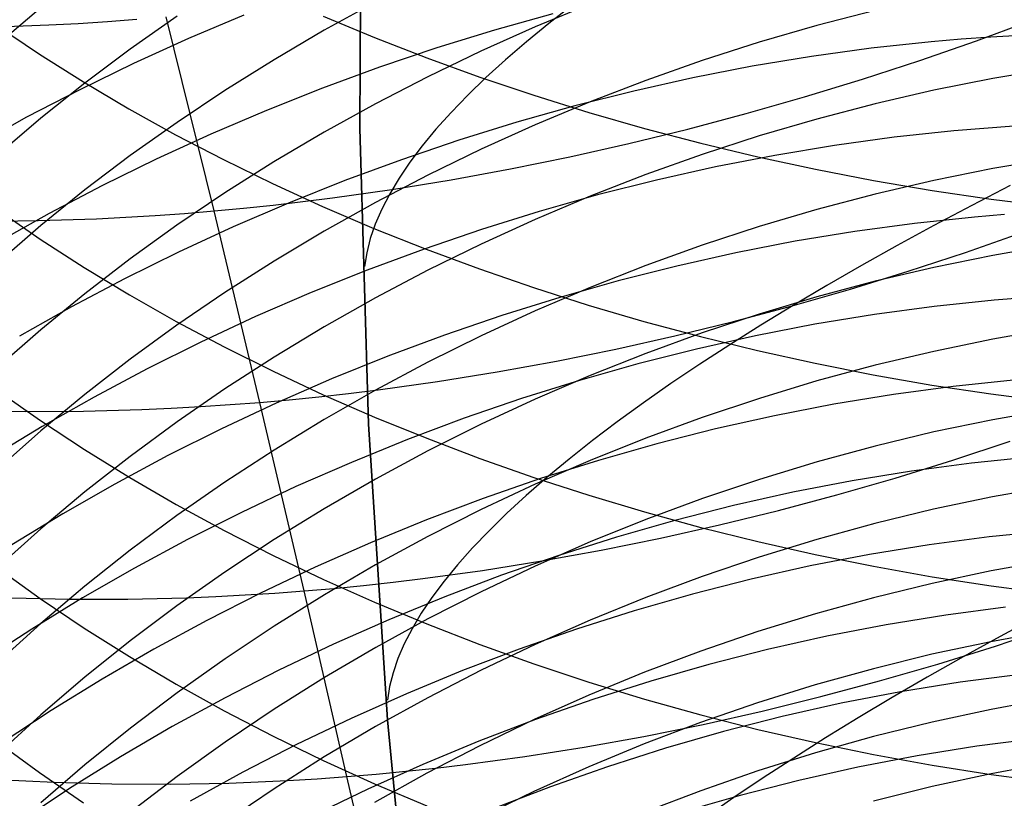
# Model space of a CAD drawing. Extents: x -383 to 1849, y -1185 to -529.
# Tile 61 of 256: x -335 to -327, y -1085 to -1079. Entities that reach past the tile are written whole.
import ezdxf

# ---------------------------------------------------------------- set-up
doc = ezdxf.new("R2010")
doc.units = 0
doc.layers.add('PREDEFINITO', color=7, linetype='CONTINUOUS')

msp = doc.modelspace()

# ---------------------------------------------------------------- linework, layer by layer
at = {"layer": 'PREDEFINITO'}
for p, q in [((-332.1087, -1077.3778, 420), (-332.1206, -1079.7724, 420)), ((-332.1087, -1077.3778, 370), (-332.1206, -1079.7724, 370)), ((-332.1206, -1079.7724, 395), (-332.1087, -1077.3778, 395)), ((-332.1087, -1077.3778, 420), (-332.1206, -1079.7724, 420)), ((-331.9943, -1078.7547, 617.7138), (-332.4087, -1078.9814, 617.8517)), ((-330.2614, -1078.7716, 615.993), (-330.7053, -1078.9548, 616.0995)), ((-330.4033, -1078.7787, 427.4014), (-330.5952, -1078.9278, 426.9622)), ((-334.6987, -1078.8009, 621.3374), (-335.0432, -1079.091, 621.5298)), ((-333.5986, -1078.8683, 619.5595), (-333.9759, -1079.1336, 619.728)), ((-333.2993, -1080.4417, 494.8255), (-333.685, -1078.8719, 493.5982)), ((-333.0581, -1078.8579, 535.6436), (-333.5065, -1079.0482, 535.5791)), ((-332.4167, -1078.8676, 654.274), (-332.0028, -1079.0403, 654.4754)), ((-330.5614, -1078.8474, 537.05), (-331.0327, -1078.9796, 537.0311)), ((-327.9581, -1078.8218, 614.3303), (-328.4281, -1078.9436, 614.3979)), ((-335.1058, -1078.9567, 493.9282), (-334.6347, -1078.9387, 493.8047)), ((-335.0536, -1078.9425, 651.3665), (-334.7095, -1079.1744, 651.6265)), ((-334.6347, -1078.9387, 493.8047), (-334.3981, -1078.9258, 493.7479)), ((-334.3981, -1078.9258, 493.7479), (-334.1609, -1078.9105, 493.6946)), ((-334.1609, -1078.9105, 493.6946), (-333.9232, -1078.8925, 493.6446)), ((-330.5952, -1078.9278, 426.9622), (-330.7758, -1079.0752, 426.5179)), ((-328.4281, -1078.9436, 614.3979), (-328.8938, -1079.0785, 614.4728)), ((-327.1384, -1079.0666, 494.8021), (-326.6841, -1078.899, 494.889)), ((-332.4087, -1078.9814, 617.8517), (-332.8145, -1079.219, 617.9961)), ((-331.0327, -1078.9796, 537.0311), (-331.5003, -1079.1241, 537.0032)), ((-330.7053, -1078.9548, 616.0995), (-331.1425, -1079.15, 616.2129)), ((-326.7799, -1079.0227, 538.1351), (-327.0217, -1079.0363, 538.1611)), ((-333.5065, -1079.0482, 535.5791), (-333.949, -1079.2495, 535.5059)), ((-332.0028, -1079.0403, 654.4754), (-331.5809, -1079.2046, 654.667)), ((-330.7758, -1079.0752, 426.5179), (-330.9452, -1079.2208, 426.0689)), ((-328.8938, -1079.0785, 614.4728), (-329.3548, -1079.2264, 614.5549)), ((-327.5053, -1079.0741, 538.206), (-327.9885, -1079.1263, 538.2417)), ((-327.5974, -1079.2261, 494.7274), (-327.1384, -1079.0666, 494.8021)), ((-327.2635, -1079.0534, 538.1847), (-327.5053, -1079.0741, 538.206)), ((-327.0217, -1079.0363, 538.1611), (-327.2635, -1079.0534, 538.1847)), ((-334.7095, -1079.1744, 651.6265), (-334.354, -1079.3991, 651.8784)), ((-333.9759, -1079.1336, 619.728), (-334.3427, -1079.4086, 619.9027)), ((-331.5003, -1079.1241, 537.0032), (-331.9637, -1079.2807, 536.9664)), ((-331.1425, -1079.15, 616.2129), (-331.5727, -1079.3568, 616.3331)), ((-327.9885, -1079.1263, 538.2417), (-328.4709, -1079.1924, 538.268)), ((-333.949, -1079.2495, 535.5059), (-334.385, -1079.4616, 535.424)), ((-332.8145, -1079.219, 617.9961), (-333.2113, -1079.4671, 618.1469)), ((-331.5809, -1079.2046, 654.667), (-331.1513, -1079.3602, 654.8486)), ((-330.9452, -1079.2208, 426.0689), (-331.103, -1079.3644, 425.6155)), ((-329.3548, -1079.2264, 614.5549), (-329.8106, -1079.387, 614.644)), ((-328.4709, -1079.1924, 538.268), (-328.9521, -1079.2724, 538.2852)), ((-328.0608, -1079.3775, 494.6649), (-327.5974, -1079.2261, 494.7274)), ((-331.9637, -1079.2807, 536.9664), (-332.4225, -1079.4492, 536.9208)), ((-328.9521, -1079.2724, 538.2852), (-329.4314, -1079.3658, 538.2933)), ((-326.5273, -1079.2897, 612.9244), (-327.0072, -1079.3712, 612.9676)), ((-334.3427, -1079.4086, 619.9027), (-334.6987, -1079.6931, 620.0834)), ((-334.354, -1079.3991, 651.8784), (-333.9875, -1079.6162, 652.1218)), ((-331.5727, -1079.3568, 616.3331), (-331.9951, -1079.575, 616.46)), ((-331.103, -1079.3644, 425.6155), (-331.2493, -1079.5058, 425.1583)), ((-331.1513, -1079.3602, 654.8486), (-330.7146, -1079.5072, 655.02)), ((-329.8106, -1079.387, 614.644), (-330.2607, -1079.5601, 614.7401)), ((-329.4314, -1079.3658, 538.2933), (-329.9085, -1079.4726, 538.2924)), ((-328.5279, -1079.5205, 494.6148), (-328.0608, -1079.3775, 494.6649)), ((-327.0072, -1079.3712, 612.9676), (-327.4843, -1079.4668, 613.0182)), ((-334.385, -1079.4616, 535.424), (-334.8139, -1079.6842, 535.3336)), ((-333.2113, -1079.4671, 618.1469), (-333.5986, -1079.7255, 618.304)), ((-332.4225, -1079.4492, 536.9208), (-332.8763, -1079.6294, 536.8666)), ((-331.2493, -1079.5058, 425.1583), (-331.3838, -1079.645, 424.6977)), ((-330.7146, -1079.5072, 655.02), (-330.2712, -1079.6452, 655.1809)), ((-329.9085, -1079.4726, 538.2924), (-330.3829, -1079.5923, 538.2826)), ((-327.4843, -1079.4668, 613.0182), (-327.9581, -1079.5763, 613.0762)), ((-331.9951, -1079.575, 616.46), (-332.4096, -1079.8044, 616.5933)), ((-330.2607, -1079.5601, 614.7401), (-330.7046, -1079.7455, 614.843)), ((-328.9983, -1079.6548, 494.5773), (-328.5279, -1079.5205, 494.6148)), ((-327.9581, -1079.5763, 613.0762), (-328.4281, -1079.6993, 613.1413)), ((-333.9875, -1079.6162, 652.1218), (-333.6106, -1079.8256, 652.3566)), ((-332.8763, -1079.6294, 536.8666), (-333.3244, -1079.8209, 536.8037)), ((-331.3838, -1079.645, 424.6977), (-331.5066, -1079.7819, 424.2341)), ((-330.3829, -1079.5923, 538.2826), (-330.854, -1079.7249, 538.264)), ((-330.2712, -1079.6452, 655.1809), (-329.8216, -1079.774, 655.3313)), ((-329.4715, -1079.7803, 494.5525), (-328.9983, -1079.6548, 494.5773)), ((-334.8139, -1079.6842, 535.3336), (-335.2355, -1079.917, 535.2347)), ((-334.6987, -1079.6931, 620.0834), (-335.0432, -1079.9868, 620.2701)), ((-333.5986, -1079.7255, 618.304), (-333.976, -1079.994, 618.4672)), ((-330.854, -1079.7249, 538.264), (-331.3215, -1079.87, 538.2367)), ((-330.7046, -1079.7455, 614.843), (-331.1418, -1079.9428, 614.9526)), ((-328.4281, -1079.6993, 613.1413), (-328.8938, -1079.8357, 613.2136)), ((-333.3244, -1079.8209, 536.8037), (-333.7665, -1080.0237, 536.7323)), ((-333.6106, -1079.8256, 652.3566), (-333.2236, -1080.0272, 652.5826)), ((-332.4096, -1079.8044, 616.5933), (-332.8154, -1080.0447, 616.733)), ((-332.1206, -1079.7724, 420), (-332.0507, -1082.166, 420)), ((-332.1206, -1079.7724, 370), (-332.0507, -1082.166, 370)), ((-332.0507, -1082.166, 395), (-332.1206, -1079.7724, 395)), ((-332.1206, -1079.7724, 420), (-332.0507, -1082.166, 420)), ((-331.5066, -1079.7819, 424.2341), (-331.6177, -1079.9163, 423.768)), ((-329.9471, -1079.8968, 494.5404), (-329.4715, -1079.7803, 494.5525)), ((-329.8216, -1079.774, 655.3313), (-329.3664, -1079.8936, 655.4707)), ((-327.321, -1079.795, 539.4555), (-327.8044, -1079.8467, 539.4897)), ((-327.0791, -1079.7745, 539.4349), (-327.321, -1079.795, 539.4555)), ((-326.8372, -1079.7577, 539.4121), (-327.0791, -1079.7745, 539.4349)), ((-331.3215, -1079.87, 538.2367), (-331.7847, -1080.0274, 538.2008)), ((-330.4244, -1080.0041, 494.5413), (-329.9471, -1079.8968, 494.5404)), ((-329.3664, -1079.8936, 655.4707), (-328.9058, -1080.0038, 655.5992)), ((-328.8938, -1079.8357, 613.2136), (-329.3548, -1079.9851, 613.2928)), ((-327.8044, -1079.8467, 539.4897), (-328.287, -1079.9126, 539.515)), ((-331.6177, -1079.9163, 423.768), (-331.7169, -1080.0481, 423.2998)), ((-331.1418, -1079.9428, 614.9526), (-331.5719, -1080.1519, 615.0687)), ((-329.3548, -1079.9851, 613.2928), (-329.8105, -1080.1475, 613.3788)), ((-328.287, -1079.9126, 539.515), (-328.7684, -1079.9924, 539.5315)), ((-333.976, -1079.994, 618.4672), (-334.3428, -1080.2724, 618.6364)), ((-333.7665, -1080.0237, 536.7323), (-334.202, -1080.2373, 536.6526)), ((-333.2236, -1080.0272, 652.5826), (-332.8272, -1080.2208, 652.7996)), ((-332.8154, -1080.0447, 616.733), (-333.2122, -1080.2957, 616.8789)), ((-331.7847, -1080.0274, 538.2008), (-332.2434, -1080.1968, 538.1563)), ((-331.7169, -1080.0481, 423.2998), (-331.8043, -1080.1773, 422.8299)), ((-330.9031, -1080.1018, 494.5552), (-330.4244, -1080.0041, 494.5413)), ((-328.7684, -1079.9924, 539.5315), (-329.248, -1080.0858, 539.5391)), ((-328.9058, -1080.0038, 655.5992), (-328.4405, -1080.1042, 655.7163)), ((-326.5273, -1080.0166, 611.6619), (-327.0072, -1080.099, 611.7035)), ((-331.3826, -1080.19, 494.5824), (-330.9031, -1080.1018, 494.5552)), ((-329.248, -1080.0858, 539.5391), (-329.7253, -1080.1927, 539.538)), ((-328.4405, -1080.1042, 655.7163), (-327.9709, -1080.1949, 655.8221)), ((-327.0072, -1080.099, 611.7035), (-327.4843, -1080.1956, 611.7522)), ((-332.8272, -1080.2208, 652.7996), (-332.4217, -1080.4061, 653.0074)), ((-332.2434, -1080.1968, 538.1563), (-332.6969, -1080.3781, 538.1034)), ((-331.5719, -1080.1519, 615.0687), (-331.9944, -1080.3726, 615.1911)), ((-331.8043, -1080.1773, 422.8299), (-331.8799, -1080.3037, 422.3588)), ((-331.8625, -1080.2682, 494.6228), (-331.3826, -1080.19, 494.5824)), ((-329.8105, -1080.1475, 613.3788), (-330.2605, -1080.3225, 613.4715)), ((-329.7253, -1080.1927, 539.538), (-330.1999, -1080.3128, 539.5284)), ((-327.9709, -1080.1949, 655.8221), (-327.4975, -1080.2755, 655.9161)), ((-327.4843, -1080.1956, 611.7522), (-327.9581, -1080.3062, 611.8081)), ((-334.3428, -1080.2724, 618.6364), (-334.6987, -1080.5604, 618.8115)), ((-334.202, -1080.2373, 536.6526), (-334.6305, -1080.4616, 536.5645)), ((-333.2122, -1080.2957, 616.8789), (-333.5995, -1080.5572, 617.0309)), ((-332.3422, -1080.3364, 494.6768), (-331.8625, -1080.2682, 494.6228)), ((-331.8799, -1080.3037, 422.3588), (-331.9438, -1080.4272, 421.8869)), ((-327.4975, -1080.2755, 655.9161), (-327.0208, -1080.346, 655.9983)), ((-326.865, -1080.2361, 432.449), (-327.1773, -1080.3982, 432.1098)), ((-332.6969, -1080.3781, 538.1034), (-333.1447, -1080.5709, 538.0422)), ((-332.8213, -1080.3943, 494.7443), (-332.5819, -1080.3666, 494.7088)), ((-332.5819, -1080.3666, 494.7088), (-332.3422, -1080.3364, 494.6768)), ((-331.9944, -1080.3726, 615.1911), (-332.4089, -1080.6045, 615.3199)), ((-330.2605, -1080.3225, 613.4715), (-330.7044, -1080.5098, 613.5707)), ((-330.1999, -1080.3128, 539.5284), (-330.6713, -1080.4458, 539.5102)), ((-327.9581, -1080.3062, 611.8081), (-328.4281, -1080.4305, 611.8708)), ((-327.0208, -1080.346, 655.9983), (-326.5411, -1080.4061, 656.0684)), ((-334.6305, -1080.4616, 536.5645), (-335.0515, -1080.6963, 536.4681)), ((-335.0477, -1080.4332, 650.1104), (-334.7037, -1080.67, 650.3655)), ((-333.7757, -1080.4784, 494.9205), (-333.5377, -1080.4614, 494.8713)), ((-333.5377, -1080.4614, 494.8713), (-333.2993, -1080.4417, 494.8255)), ((-333.2993, -1080.4417, 494.8255), (-333.0605, -1080.4193, 494.7832)), ((-332.9306, -1081.9889, 496.0859), (-333.2993, -1080.4417, 494.8255)), ((-333.0605, -1080.4193, 494.7832), (-332.8213, -1080.3943, 494.7443)), ((-332.4217, -1080.4061, 653.0074), (-332.0076, -1080.583, 653.2057)), ((-331.9438, -1080.4272, 421.8869), (-331.9961, -1080.5478, 421.4146)), ((-330.6713, -1080.4458, 539.5102), (-331.139, -1080.5915, 539.4835)), ((-328.4281, -1080.4305, 611.8708), (-328.8938, -1080.5683, 611.9403)), ((-327.1773, -1080.3982, 432.1098), (-327.482, -1080.5603, 431.7612)), ((-335.1907, -1080.5256, 495.2856), (-334.7218, -1080.5203, 495.1508)), ((-334.7218, -1080.5203, 495.1508), (-334.25, -1080.5046, 495.029)), ((-334.25, -1080.5046, 495.029), (-334.0131, -1080.4928, 494.9731)), ((-334.0131, -1080.4928, 494.9731), (-333.7757, -1080.4784, 494.9205)), ((-330.7044, -1080.5098, 613.5707), (-331.1416, -1080.7093, 613.6764)), ((-327.6386, -1080.5426, 540.7542), (-328.1214, -1080.6079, 540.7786)), ((-327.155, -1080.4916, 540.7211), (-327.6386, -1080.5426, 540.7542)), ((-326.913, -1080.4716, 540.7013), (-327.155, -1080.4916, 540.7211)), ((-334.6987, -1080.5604, 618.8115), (-335.0433, -1080.8579, 618.9923)), ((-333.5995, -1080.5572, 617.0309), (-333.9768, -1080.8289, 617.1888)), ((-333.1447, -1080.5709, 538.0422), (-333.5865, -1080.775, 537.9727)), ((-332.4089, -1080.6045, 615.3199), (-332.8147, -1080.8475, 615.4548)), ((-331.9961, -1080.5478, 421.4146), (-332.0367, -1080.6654, 420.9424)), ((-332.0076, -1080.583, 653.2057), (-331.5854, -1080.7513, 653.3944)), ((-331.139, -1080.5915, 539.4835), (-331.6025, -1080.7497, 539.4485)), ((-328.8938, -1080.5683, 611.9403), (-329.3548, -1080.7193, 612.0165)), ((-328.1214, -1080.6079, 540.7786), (-328.6029, -1080.6872, 540.7944)), ((-327.482, -1080.5603, 431.7612), (-327.7788, -1080.7222, 431.4035)), ((-327.2273, -1080.7771, 495.988), (-326.7686, -1080.6162, 496.0617)), ((-334.7037, -1080.67, 650.3655), (-334.3483, -1080.8993, 650.6126)), ((-332.0367, -1080.6654, 420.9424), (-332.0658, -1080.7799, 420.4707)), ((-328.6029, -1080.6872, 540.7944), (-329.0826, -1080.7805, 540.8017)), ((-333.5865, -1080.775, 537.9727), (-334.0217, -1080.9902, 537.8951)), ((-332.0658, -1080.7799, 420.4707), (-332.0836, -1080.8913, 420)), ((-331.6025, -1080.7497, 539.4485), (-332.0613, -1080.92, 539.4053)), ((-331.5854, -1080.7513, 653.3944), (-331.1556, -1080.9108, 653.5732)), ((-331.1416, -1080.7093, 613.6764), (-331.5717, -1080.9207, 613.7884)), ((-329.3548, -1080.7193, 612.0165), (-329.8106, -1080.8833, 612.0993)), ((-329.0826, -1080.7805, 540.8017), (-329.5599, -1080.8873, 540.8006)), ((-327.7788, -1080.7222, 431.4035), (-328.0674, -1080.8838, 431.0369)), ((-327.6904, -1080.9296, 495.9264), (-327.2273, -1080.7771, 495.988)), ((-326.5272, -1080.7178, 610.3861), (-327.0072, -1080.8011, 610.4261)), ((-333.9768, -1080.8289, 617.1888), (-334.3436, -1081.1107, 617.3526)), ((-332.8147, -1080.8475, 615.4548), (-333.2116, -1081.1013, 615.5957)), ((-327.0072, -1080.8011, 610.4261), (-327.4842, -1080.8987, 610.473)), ((-334.3483, -1080.8993, 650.6126), (-333.982, -1081.1209, 650.8514)), ((-332.0613, -1080.92, 539.4053), (-332.515, -1081.1023, 539.3539)), ((-332.0836, -1080.8913, 420), (-332.0836, -1080.8913, 370)), ((-331.5717, -1080.9207, 613.7884), (-331.9942, -1081.1438, 613.9066)), ((-331.1556, -1080.9108, 653.5732), (-330.7186, -1081.0613, 653.742)), ((-329.8106, -1080.8833, 612.0993), (-330.2606, -1081.0601, 612.1885)), ((-329.5599, -1080.8873, 540.8006), (-330.0346, -1081.0075, 540.7911)), ((-328.0674, -1080.8838, 431.0369), (-328.3473, -1081.0449, 430.6618)), ((-328.1573, -1081.0734, 495.877), (-327.6904, -1080.9296, 495.9264)), ((-327.4842, -1080.8987, 610.473), (-327.958, -1081.0103, 610.5266)), ((-334.0217, -1080.9902, 537.8951), (-334.4499, -1081.2162, 537.8093)), ((-330.0346, -1081.0075, 540.7911), (-330.5059, -1081.1408, 540.7734)), ((-327.958, -1081.0103, 610.5266), (-328.428, -1081.1359, 610.5869)), ((-333.2116, -1081.1013, 615.5957), (-333.5989, -1081.3657, 615.7425)), ((-330.7186, -1081.0613, 653.742), (-330.275, -1081.2027, 653.9006)), ((-330.2606, -1081.0601, 612.1885), (-330.7045, -1081.2493, 612.284)), ((-328.6276, -1081.2083, 495.8401), (-328.1573, -1081.0734, 495.877)), ((-328.3473, -1081.0449, 430.6618), (-328.6184, -1081.2053, 430.2783)), ((-334.3436, -1081.1107, 617.3526), (-334.6995, -1081.4021, 617.522)), ((-333.982, -1081.1209, 650.8514), (-333.6052, -1081.3347, 651.0818)), ((-332.515, -1081.1023, 539.3539), (-332.9631, -1081.2963, 539.2944)), ((-331.9942, -1081.1438, 613.9066), (-332.4086, -1081.3782, 614.0308)), ((-330.5059, -1081.1408, 540.7734), (-330.9736, -1081.2869, 540.7475)), ((-328.428, -1081.1359, 610.5869), (-328.8937, -1081.275, 610.6537)), ((-326.9959, -1081.1634, 542.0001), (-327.4797, -1081.2138, 542.0319)), ((-326.7539, -1081.1438, 541.981), (-326.9959, -1081.1634, 542.0001)), ((-334.4499, -1081.2162, 537.8093), (-334.8705, -1081.4527, 537.7156)), ((-330.7045, -1081.2493, 612.284), (-331.1418, -1081.4508, 612.3857)), ((-330.275, -1081.2027, 653.9006), (-329.8252, -1081.3348, 654.0487)), ((-329.1007, -1081.3342, 495.8156), (-328.6276, -1081.2083, 495.8401)), ((-328.6184, -1081.2053, 430.2783), (-328.8801, -1081.365, 429.8867)), ((-327.4797, -1081.2138, 542.0319), (-327.9626, -1081.2787, 542.0554)), ((-333.6052, -1081.3347, 651.0818), (-333.2184, -1081.5404, 651.3034)), ((-332.9631, -1081.2963, 539.2944), (-333.4051, -1081.5018, 539.2269)), ((-330.9736, -1081.2869, 540.7475), (-331.437, -1081.4456, 540.7135)), ((-329.8252, -1081.3348, 654.0487), (-329.3696, -1081.4573, 654.1861)), ((-329.5763, -1081.4507, 495.8038), (-329.1007, -1081.3342, 495.8156)), ((-328.8937, -1081.275, 610.6537), (-329.3547, -1081.4275, 610.7269)), ((-327.9626, -1081.2787, 542.0554), (-328.4442, -1081.3578, 542.0705)), ((-334.6995, -1081.4021, 617.522), (-335.0439, -1081.7031, 617.697)), ((-333.5989, -1081.3657, 615.7425), (-333.9762, -1081.6404, 615.895)), ((-332.4086, -1081.3782, 614.0308), (-332.8144, -1081.6239, 614.1609)), ((-328.8801, -1081.365, 429.8867), (-329.1324, -1081.5237, 429.4874)), ((-328.4442, -1081.3578, 542.0705), (-328.9239, -1081.4509, 542.0774)), ((-326.5269, -1081.3939, 609.0975), (-327.0068, -1081.478, 609.1358)), ((-331.437, -1081.4456, 540.7135), (-331.8957, -1081.6167, 540.6715)), ((-331.1418, -1081.4508, 612.3857), (-331.5719, -1081.6643, 612.4935)), ((-330.0537, -1081.5578, 495.8048), (-329.5763, -1081.4507, 495.8038)), ((-329.3547, -1081.4275, 610.7269), (-329.8105, -1081.5931, 610.8064)), ((-328.9239, -1081.4509, 542.0774), (-329.4013, -1081.5578, 542.0761)), ((-329.3696, -1081.4573, 654.1861), (-328.9088, -1081.5702, 654.3126)), ((-327.0068, -1081.478, 609.1358), (-327.4838, -1081.5766, 609.1808)), ((-333.4051, -1081.5018, 539.2269), (-333.8405, -1081.7184, 539.1515)), ((-333.2184, -1081.5404, 651.3034), (-332.8222, -1081.7379, 651.5162)), ((-330.5325, -1081.6552, 495.8186), (-330.0537, -1081.5578, 495.8048)), ((-329.4013, -1081.5578, 542.0761), (-329.8759, -1081.6782, 542.0668)), ((-329.1324, -1081.5237, 429.4874), (-329.3748, -1081.6813, 429.0808)), ((-328.9088, -1081.5702, 654.3126), (-328.4432, -1081.6732, 654.4281)), ((-327.4838, -1081.5766, 609.1808), (-327.9575, -1081.6893, 609.2322)), ((-333.9762, -1081.6404, 615.895), (-334.3431, -1081.9252, 616.0531)), ((-332.8144, -1081.6239, 614.1609), (-333.2113, -1081.8804, 614.2968)), ((-331.8957, -1081.6167, 540.6715), (-332.3493, -1081.8, 540.6216)), ((-331.0123, -1081.7426, 495.8455), (-330.5325, -1081.6552, 495.8186)), ((-329.8105, -1081.5931, 610.8064), (-330.2606, -1081.7715, 610.8921)), ((-333.8405, -1081.7184, 539.1515), (-334.2688, -1081.9461, 539.0683)), ((-332.8222, -1081.7379, 651.5162), (-332.4168, -1081.927, 651.7199)), ((-331.5719, -1081.6643, 612.4935), (-331.9944, -1081.8896, 612.6072)), ((-329.8759, -1081.6782, 542.0668), (-330.3472, -1081.8118, 542.0495)), ((-329.3748, -1081.6813, 429.0808), (-329.6071, -1081.8376, 428.667)), ((-328.4432, -1081.6732, 654.4281), (-327.9734, -1081.7661, 654.5323)), ((-327.9575, -1081.6893, 609.2322), (-328.4274, -1081.8161, 609.29)), ((-332.3493, -1081.8, 540.6216), (-332.7972, -1081.995, 540.5638)), ((-331.4925, -1081.8199, 495.8855), (-331.0123, -1081.7426, 495.8455)), ((-330.3472, -1081.8118, 542.0495), (-330.8147, -1081.9585, 542.0243)), ((-330.2606, -1081.7715, 610.8921), (-330.7045, -1081.9626, 610.9839)), ((-328.4274, -1081.8161, 609.29), (-328.8931, -1081.9565, 609.3541)), ((-327.9734, -1081.7661, 654.5323), (-327.4997, -1081.8487, 654.6249)), ((-326.8421, -1081.8107, 543.2921), (-327.326, -1081.8604, 543.3227)), ((-335.0468, -1081.8948, 648.8187), (-334.7028, -1082.1366, 649.0691)), ((-333.2113, -1081.8804, 614.2968), (-333.5986, -1082.1477, 614.4384)), ((-331.9944, -1081.8896, 612.6072), (-332.4088, -1082.1265, 612.7267)), ((-332.2125, -1081.9164, 495.9705), (-331.9726, -1081.8869, 495.9389)), ((-331.9726, -1081.8869, 495.9389), (-331.4925, -1081.8199, 495.8855)), ((-329.6071, -1081.8376, 428.667), (-329.8292, -1081.9926, 428.2466)), ((-327.326, -1081.8604, 543.3227), (-327.8089, -1081.9249, 543.3452)), ((-327.4997, -1081.8487, 654.6249), (-327.0226, -1081.921, 654.7059)), ((-334.3431, -1081.9252, 616.0531), (-334.699, -1082.2199, 616.2168)), ((-334.2688, -1081.9461, 539.0683), (-334.6895, -1082.1844, 538.9773)), ((-332.9306, -1081.9889, 496.0859), (-332.6916, -1081.9675, 496.044)), ((-332.6916, -1081.9675, 496.044), (-332.4521, -1081.9433, 496.0056)), ((-332.4521, -1081.9433, 496.0056), (-332.2125, -1081.9164, 495.9705)), ((-332.4168, -1081.927, 651.7199), (-332.003, -1082.1075, 651.9144)), ((-330.8147, -1081.9585, 542.0243), (-331.2779, -1082.1179, 541.9912)), ((-330.7045, -1081.9626, 610.9839), (-331.1417, -1082.1661, 611.0816)), ((-328.8931, -1081.9565, 609.3541), (-329.354, -1082.1105, 609.4243)), ((-327.8089, -1081.9249, 543.3452), (-328.2905, -1082.0037, 543.3596)), ((-327.0226, -1081.921, 654.7059), (-326.5427, -1081.9826, 654.775)), ((-335.2913, -1082.0554, 496.686), (-334.8249, -1082.0633, 496.5404)), ((-334.3552, -1082.0607, 496.4073), (-333.8826, -1082.0475, 496.287)), ((-333.8826, -1082.0475, 496.287), (-333.6454, -1082.0369, 496.2317)), ((-333.6454, -1082.0369, 496.2317), (-333.4076, -1082.0236, 496.1798)), ((-333.4076, -1082.0236, 496.1798), (-333.1694, -1082.0076, 496.1311)), ((-332.7972, -1081.995, 540.5638), (-333.2389, -1082.2017, 540.4983)), ((-333.1694, -1082.0076, 496.1311), (-332.9306, -1081.9889, 496.0859)), ((-332.5703, -1083.5131, 497.3776), (-332.9306, -1081.9889, 496.0859)), ((-329.8292, -1081.9926, 428.2466), (-330.0406, -1082.146, 427.8199)), ((-328.2905, -1082.0037, 543.3596), (-328.7701, -1082.0968, 543.3661)), ((-326.5265, -1082.0442, 607.7947), (-327.0064, -1082.129, 607.8314)), ((-334.8249, -1082.0633, 496.5404), (-334.3552, -1082.0607, 496.4073)), ((-332.4088, -1082.1265, 612.7267), (-332.8147, -1082.3746, 612.8519)), ((-332.003, -1082.1075, 651.9144), (-331.581, -1082.2792, 652.0994)), ((-331.2779, -1082.1179, 541.9912), (-331.7365, -1082.2898, 541.9505)), ((-329.354, -1082.1105, 609.4243), (-329.8097, -1082.2777, 609.5005)), ((-328.7701, -1082.0968, 543.3661), (-329.2474, -1082.2037, 543.3647)), ((-327.0064, -1082.129, 607.8314), (-327.4834, -1082.2284, 607.8743)), ((-334.6895, -1082.1844, 538.9773), (-335.1022, -1082.4332, 538.8787)), ((-334.7028, -1082.1366, 649.0691), (-334.3474, -1082.3707, 649.3115)), ((-333.5986, -1082.1477, 614.4384), (-333.9759, -1082.4254, 614.5855)), ((-333.2389, -1082.2017, 540.4983), (-333.674, -1082.4198, 540.4251)), ((-332.0507, -1082.166, 420), (-331.899, -1084.5559, 420)), ((-332.0507, -1082.166, 370), (-331.899, -1084.5559, 370)), ((-331.899, -1084.5559, 395), (-332.0507, -1082.166, 395)), ((-332.0507, -1082.166, 420), (-331.899, -1084.5559, 420)), ((-331.1417, -1082.1661, 611.0816), (-331.5718, -1082.3817, 611.1851)), ((-330.0406, -1082.146, 427.8199), (-330.2413, -1082.2978, 427.3872)), ((-329.2474, -1082.2037, 543.3647), (-329.7219, -1082.3244, 543.3555)), ((-334.699, -1082.2199, 616.2168), (-335.0435, -1082.5242, 616.3857)), ((-331.7365, -1082.2898, 541.9505), (-332.1898, -1082.474, 541.902)), ((-331.581, -1082.2792, 652.0994), (-331.1514, -1082.4419, 652.2747)), ((-329.8097, -1082.2777, 609.5005), (-330.2597, -1082.4579, 609.5827)), ((-327.4834, -1082.2284, 607.8743), (-327.9571, -1082.3422, 607.9235)), ((-334.3474, -1082.3707, 649.3115), (-333.9811, -1082.5969, 649.5459)), ((-330.2413, -1082.2978, 427.3872), (-330.4311, -1082.4477, 426.949)), ((-329.7219, -1082.3244, 543.3555), (-330.1931, -1082.4584, 543.3386)), ((-327.9571, -1082.3422, 607.9235), (-328.4271, -1082.4701, 607.9788)), ((-327.329, -1082.4567, 497.2216), (-326.8662, -1082.303, 497.2824)), ((-333.9759, -1082.4254, 614.5855), (-334.3428, -1082.7133, 614.738)), ((-333.674, -1082.4198, 540.4251), (-334.102, -1082.649, 540.3444)), ((-332.8147, -1082.3746, 612.8519), (-333.2115, -1082.6337, 612.9827)), ((-331.5718, -1082.3817, 611.1851), (-331.9944, -1082.6092, 611.2944)), ((-331.1514, -1082.4419, 652.2747), (-330.7147, -1082.5954, 652.4402)), ((-330.4311, -1082.4477, 426.949), (-330.6097, -1082.5957, 426.5056)), ((-326.6949, -1082.432, 544.5971), (-327.179, -1082.481, 544.6265)), ((-332.1898, -1082.474, 541.902), (-332.6374, -1082.6702, 541.846)), ((-330.2597, -1082.4579, 609.5827), (-330.7036, -1082.6508, 609.6707)), ((-330.1931, -1082.4584, 543.3386), (-330.6604, -1082.6056, 543.3141)), ((-328.4271, -1082.4701, 607.9788), (-328.8928, -1082.6118, 608.0401)), ((-327.7958, -1082.6014, 497.1729), (-327.329, -1082.4567, 497.2216)), ((-327.179, -1082.481, 544.6265), (-327.6622, -1082.5449, 544.6481)), ((-333.9811, -1082.5969, 649.5459), (-333.6044, -1082.8152, 649.7719)), ((-331.9944, -1082.6092, 611.2944), (-332.4088, -1082.8483, 611.4092)), ((-330.6604, -1082.6056, 543.3141), (-331.1235, -1082.7657, 543.282)), ((-330.6097, -1082.5957, 426.5056), (-330.7771, -1082.7415, 426.0575)), ((-330.7147, -1082.5954, 652.4402), (-330.2713, -1082.7397, 652.5956)), ((-328.8928, -1082.6118, 608.0401), (-329.3537, -1082.7671, 608.1072)), ((-328.2659, -1082.737, 497.1364), (-327.7958, -1082.6014, 497.1729)), ((-327.6622, -1082.5449, 544.6481), (-328.1439, -1082.6233, 544.6619)), ((-334.102, -1082.649, 540.3444), (-334.5224, -1082.889, 540.2562)), ((-333.2115, -1082.6337, 612.9827), (-333.5989, -1082.9037, 613.119)), ((-332.6374, -1082.6702, 541.846), (-333.0788, -1082.8782, 541.7825)), ((-330.7036, -1082.6508, 609.6707), (-331.1408, -1082.8562, 609.7644)), ((-328.1439, -1082.6233, 544.6619), (-328.6236, -1082.7161, 544.668)), ((-326.5279, -1082.6676, 606.4796), (-327.0079, -1082.753, 606.5145)), ((-334.3428, -1082.7133, 614.738), (-334.6987, -1083.0111, 614.8957)), ((-331.1235, -1082.7657, 543.282), (-331.5817, -1082.9384, 543.2424)), ((-330.7771, -1082.7415, 426.0575), (-330.933, -1082.8852, 425.6051)), ((-330.2713, -1082.7397, 652.5956), (-329.8218, -1082.8744, 652.7408)), ((-329.3537, -1082.7671, 608.1072), (-329.8094, -1082.9358, 608.1802)), ((-328.6236, -1082.7161, 544.668), (-329.101, -1082.823, 544.6665)), ((-328.739, -1082.8633, 497.1122), (-328.2659, -1082.737, 497.1364)), ((-327.0079, -1082.753, 606.5145), (-327.4849, -1082.8531, 606.5554)), ((-333.6044, -1082.8152, 649.7719), (-333.2176, -1083.0252, 649.9894)), ((-332.4088, -1082.8483, 611.4092), (-332.8147, -1083.0988, 611.5295)), ((-329.101, -1082.823, 544.6665), (-329.5755, -1082.9437, 544.6575)), ((-334.5224, -1082.889, 540.2562), (-334.9347, -1083.1397, 540.1605)), ((-333.5989, -1082.9037, 613.119), (-333.9762, -1083.1842, 613.2605)), ((-333.0788, -1082.8782, 541.7825), (-333.5135, -1083.0976, 541.7116)), ((-331.1408, -1082.8562, 609.7644), (-331.5709, -1083.0738, 609.8636)), ((-330.933, -1082.8852, 425.6051), (-331.0775, -1083.0265, 425.1489)), ((-329.8218, -1082.8744, 652.7408), (-329.3665, -1082.9994, 652.8754)), ((-329.2146, -1082.9801, 497.1005), (-328.739, -1082.8633, 497.1122)), ((-327.4849, -1082.8531, 606.5554), (-327.9587, -1082.9677, 606.6023)), ((-331.5817, -1082.9384, 543.2424), (-332.0348, -1083.1236, 543.1955)), ((-329.8094, -1082.9358, 608.1802), (-330.2595, -1083.1176, 608.2587)), ((-329.5755, -1082.9437, 544.6575), (-330.0466, -1083.078, 544.641)), ((-329.692, -1083.0872, 497.1013), (-329.2146, -1082.9801, 497.1005)), ((-329.3665, -1082.9994, 652.8754), (-328.9059, -1083.1145, 652.9994)), ((-327.9587, -1082.9677, 606.6023), (-328.4286, -1083.0966, 606.655)), ((-334.6987, -1083.0111, 614.8957), (-335.0432, -1083.3187, 615.0587)), ((-333.2176, -1083.0252, 649.9894), (-332.8214, -1083.2268, 650.1982)), ((-331.5709, -1083.0738, 609.8636), (-331.9934, -1083.3035, 609.9684)), ((-331.0775, -1083.0265, 425.1489), (-331.2103, -1083.1653, 424.6892)), ((-330.0466, -1083.078, 544.641), (-330.5139, -1083.2256, 544.6172)), ((-330.171, -1083.1843, 497.1149), (-329.692, -1083.0872, 497.1013)), ((-327.037, -1083.0764, 545.9419), (-327.5202, -1083.14, 545.9624)), ((-326.5528, -1083.0277, 545.9139), (-327.037, -1083.0764, 545.9419)), ((-333.5135, -1083.0976, 541.7116), (-333.9411, -1083.3283, 541.6333)), ((-332.8147, -1083.0988, 611.5295), (-333.2115, -1083.3605, 611.6552)), ((-332.0348, -1083.1236, 543.1955), (-332.4821, -1083.3209, 543.1412)), ((-331.2103, -1083.1653, 424.6892), (-331.3315, -1083.3015, 424.2265)), ((-330.2595, -1083.1176, 608.2587), (-330.7033, -1083.3122, 608.3429)), ((-328.9059, -1083.1145, 652.9994), (-328.4406, -1083.2195, 653.1126)), ((-328.4286, -1083.0966, 606.655), (-328.8943, -1083.2394, 606.7134)), ((-327.5202, -1083.14, 545.9624), (-328.0019, -1083.2184, 545.9754)), ((-333.9762, -1083.1842, 613.2605), (-334.3431, -1083.475, 613.4073)), ((-332.8214, -1083.2268, 650.1982), (-332.4161, -1083.4198, 650.3981)), ((-330.5139, -1083.2256, 544.6172), (-330.9768, -1083.3862, 544.5861)), ((-330.6509, -1083.2712, 497.1412), (-330.171, -1083.1843, 497.1149)), ((-328.8943, -1083.2394, 606.7134), (-329.3553, -1083.396, 606.7775)), ((-328.0019, -1083.2184, 545.9754), (-328.4817, -1083.3112, 545.9811)), ((-328.4406, -1083.2195, 653.1126), (-327.971, -1083.3142, 653.2147)), ((-335.0474, -1083.3279, 647.4979), (-334.7034, -1083.5746, 647.7435)), ((-333.9411, -1083.3283, 541.6333), (-334.3611, -1083.5701, 541.5479)), ((-332.4821, -1083.3209, 543.1412), (-332.9232, -1083.5301, 543.0797)), ((-331.9934, -1083.3035, 609.9684), (-332.4079, -1083.5448, 610.0784)), ((-331.3315, -1083.3015, 424.2265), (-331.441, -1083.4351, 423.7613)), ((-330.7033, -1083.3122, 608.3429), (-331.1406, -1083.5194, 608.4325)), ((-331.1312, -1083.3478, 497.1806), (-330.6509, -1083.2712, 497.1412)), ((-328.4817, -1083.3112, 545.9811), (-328.959, -1083.4182, 545.9794)), ((-327.971, -1083.3142, 653.2147), (-327.4976, -1083.3985, 653.3055)), ((-326.5405, -1083.2656, 605.1521), (-327.0202, -1083.3516, 605.1854)), ((-333.2115, -1083.3605, 611.6552), (-333.5988, -1083.6331, 611.7861)), ((-331.6116, -1083.4138, 497.233), (-331.1312, -1083.3478, 497.1806)), ((-330.9768, -1083.3862, 544.5861), (-331.435, -1083.5597, 544.5478)), ((-329.3553, -1083.396, 606.7775), (-329.811, -1083.5661, 606.847)), ((-327.4976, -1083.3985, 653.3055), (-327.0208, -1083.4721, 653.3848)), ((-327.0202, -1083.3516, 605.1854), (-327.4969, -1083.4525, 605.2243)), ((-334.3431, -1083.475, 613.4073), (-334.699, -1083.7759, 613.5592)), ((-332.4161, -1083.4198, 650.3981), (-332.0023, -1083.6041, 650.5889)), ((-332.331, -1083.4924, 497.3365), (-332.0915, -1083.4689, 497.2987)), ((-332.0915, -1083.4689, 497.2987), (-331.8516, -1083.4427, 497.2642)), ((-331.8516, -1083.4427, 497.2642), (-331.6116, -1083.4138, 497.233)), ((-331.441, -1083.4351, 423.7613), (-331.5388, -1083.5658, 423.2939)), ((-328.959, -1083.4182, 545.9794), (-329.4334, -1083.5392, 545.9705)), ((-327.4969, -1083.4525, 605.2243), (-327.9704, -1083.568, 605.2689)), ((-327.0208, -1083.4721, 653.3848), (-326.5412, -1083.535, 653.4525)), ((-333.9963, -1083.5788, 497.694), (-333.5232, -1083.5679, 497.5756)), ((-333.5232, -1083.5679, 497.5756), (-333.2857, -1083.5584, 497.5212)), ((-332.9232, -1083.5301, 543.0797), (-333.3576, -1083.751, 543.0111)), ((-333.2857, -1083.5584, 497.5212), (-333.0477, -1083.546, 497.47)), ((-333.0477, -1083.546, 497.47), (-332.8092, -1083.531, 497.4222)), ((-332.4079, -1083.5448, 610.0784), (-332.8137, -1083.7977, 610.1938)), ((-332.8092, -1083.531, 497.4222), (-332.5703, -1083.5131, 497.3776)), ((-332.5703, -1083.5131, 497.3776), (-332.331, -1083.4924, 497.3365)), ((-332.2277, -1085.0141, 498.7019), (-332.5703, -1083.5131, 497.3776)), ((-331.435, -1083.5597, 544.5478), (-331.8878, -1083.7457, 544.5023)), ((-331.5388, -1083.5658, 423.2939), (-331.6248, -1083.6937, 422.8249)), ((-331.1406, -1083.5194, 608.4325), (-331.5707, -1083.739, 608.5274)), ((-329.811, -1083.5661, 606.847), (-330.261, -1083.7494, 606.922)), ((-329.4334, -1083.5392, 545.9705), (-329.9044, -1083.6739, 545.9544)), ((-334.9336, -1083.5683, 497.9684), (-334.4665, -1083.5789, 497.8251)), ((-334.3611, -1083.5701, 541.5479), (-334.773, -1083.8226, 541.4552)), ((-334.7034, -1083.5746, 647.7435), (-334.348, -1083.8134, 647.9814)), ((-334.4665, -1083.5789, 497.8251), (-333.9963, -1083.5788, 497.694)), ((-333.5988, -1083.6331, 611.7861), (-333.9762, -1083.9163, 611.9221)), ((-332.0023, -1083.6041, 650.5889), (-331.5803, -1083.7794, 650.7705)), ((-327.9704, -1083.568, 605.2689), (-328.44, -1083.6979, 605.3191)), ((-326.9038, -1083.6454, 547.2698), (-327.387, -1083.7085, 547.2893)), ((-331.6248, -1083.6937, 422.8249), (-331.6992, -1083.8186, 422.3547)), ((-329.9044, -1083.6739, 545.9544), (-330.3716, -1083.822, 545.9313)), ((-328.44, -1083.6979, 605.3191), (-328.9052, -1083.8419, 605.3746)), ((-327.387, -1083.7085, 547.2893), (-327.8688, -1083.7865, 547.3016)), ((-326.6406, -1083.7152, 432.388), (-326.9471, -1083.8807, 432.0499)), ((-334.699, -1083.7759, 613.5592), (-335.0435, -1084.0867, 613.716)), ((-333.3576, -1083.751, 543.0111), (-333.7849, -1083.9832, 542.9354)), ((-332.8137, -1083.7977, 610.1938), (-333.2106, -1084.0618, 610.3142)), ((-331.8878, -1083.7457, 544.5023), (-332.3349, -1083.9441, 544.4498)), ((-331.5707, -1083.739, 608.5274), (-331.9932, -1083.9706, 608.6276)), ((-331.5803, -1083.7794, 650.7705), (-331.1508, -1083.9455, 650.9425)), ((-330.261, -1083.7494, 606.922), (-330.7048, -1083.9456, 607.0023)), ((-327.8688, -1083.7865, 547.3016), (-328.3486, -1083.8791, 547.3069)), ((-326.9845, -1083.9586, 498.5511), (-326.5215, -1083.8037, 498.6111)), ((-334.773, -1083.8226, 541.4552), (-335.1762, -1084.0856, 541.3554)), ((-334.348, -1083.8134, 647.9814), (-333.9817, -1084.0443, 648.2112)), ((-331.6992, -1083.8186, 422.3547), (-331.7619, -1083.9404, 421.8836)), ((-330.3716, -1083.822, 545.9313), (-330.8344, -1083.9833, 545.9012)), ((-328.9052, -1083.8419, 605.3746), (-329.3658, -1083.9997, 605.4356)), ((-328.3486, -1083.8791, 547.3069), (-328.8259, -1083.9861, 547.3051)), ((-326.9471, -1083.8807, 432.0499), (-327.246, -1084.046, 431.7025)), ((-326.5418, -1083.8372, 603.8124), (-327.0215, -1083.9238, 603.8439)), ((-333.9762, -1083.9163, 611.9221), (-334.343, -1084.21, 612.0631)), ((-332.3349, -1083.9441, 544.4498), (-332.7757, -1084.1545, 544.3904)), ((-331.7619, -1083.9404, 421.8836), (-331.8131, -1084.059, 421.4122)), ((-331.1508, -1083.9455, 650.9425), (-330.7141, -1084.1022, 651.1048)), ((-330.7048, -1083.9456, 607.0023), (-331.142, -1084.1546, 607.0877)), ((-327.0215, -1083.9238, 603.8439), (-327.4983, -1084.0254, 603.8809)), ((-327.4513, -1084.1044, 498.503), (-326.9845, -1083.9586, 498.5511)), ((-333.7849, -1083.9832, 542.9354), (-334.2044, -1084.2266, 542.8526)), ((-333.9817, -1084.0443, 648.2112), (-333.6049, -1084.267, 648.4329)), ((-331.9932, -1083.9706, 608.6276), (-332.4076, -1084.2141, 608.7329)), ((-330.8344, -1083.9833, 545.9012), (-331.2923, -1084.1575, 545.8641)), ((-329.3658, -1083.9997, 605.4356), (-329.821, -1084.1711, 605.5018)), ((-328.8259, -1083.9861, 547.3051), (-329.3003, -1084.1072, 547.2964)), ((-327.4983, -1084.0254, 603.8809), (-327.9718, -1084.1418, 603.9232)), ((-333.2106, -1084.0618, 610.3142), (-333.5979, -1084.3369, 610.4397)), ((-331.8131, -1084.059, 421.4122), (-331.8527, -1084.1745, 420.9408)), ((-330.7141, -1084.1022, 651.1048), (-330.2708, -1084.2495, 651.2573)), ((-329.3003, -1084.1072, 547.2964), (-329.7712, -1084.2421, 547.2809)), ((-327.9217, -1084.2408, 498.4669), (-327.4513, -1084.1044, 498.503)), ((-327.246, -1084.046, 431.7025), (-327.537, -1084.2109, 431.3461)), ((-332.7757, -1084.1545, 544.3904), (-333.2098, -1084.3767, 544.324)), ((-331.8527, -1084.1745, 420.9408), (-331.8809, -1084.2866, 420.47)), ((-331.2923, -1084.1575, 545.8641), (-331.745, -1084.3445, 545.8202)), ((-331.142, -1084.1546, 607.0877), (-331.5721, -1084.376, 607.1783)), ((-329.821, -1084.1711, 605.5018), (-330.2706, -1084.3558, 605.5731)), ((-327.9718, -1084.1418, 603.9232), (-328.4414, -1084.2725, 603.9707)), ((-326.7863, -1084.1886, 548.6092), (-327.2695, -1084.2515, 548.6277)), ((-334.343, -1084.21, 612.0631), (-334.699, -1084.5138, 612.209)), ((-334.2044, -1084.2266, 542.8526), (-334.6159, -1084.4809, 542.763)), ((-333.6049, -1084.267, 648.4329), (-333.2181, -1084.4813, 648.6463)), ((-332.4076, -1084.2141, 608.7329), (-332.8135, -1084.4692, 608.8432)), ((-330.2708, -1084.2495, 651.2573), (-329.8212, -1084.387, 651.3997)), ((-329.7712, -1084.2421, 547.2809), (-330.2383, -1084.3906, 547.2585)), ((-328.4414, -1084.2725, 603.9707), (-328.9067, -1084.4175, 604.0235)), ((-328.3949, -1084.3677, 498.4429), (-327.9217, -1084.2408, 498.4669)), ((-327.537, -1084.2109, 431.3461), (-327.8198, -1084.3753, 430.981)), ((-327.2695, -1084.2515, 548.6277), (-327.7512, -1084.3293, 548.6393)), ((-333.5979, -1084.3369, 610.4397), (-333.9753, -1084.6227, 610.57)), ((-331.745, -1084.3445, 545.8202), (-332.1918, -1084.5438, 545.7695)), ((-331.8809, -1084.2866, 420.47), (-331.8979, -1084.3954, 420)), ((-330.2706, -1084.3558, 605.5731), (-330.7139, -1084.5536, 605.6495)), ((-327.7512, -1084.3293, 548.6393), (-328.2308, -1084.4218, 548.6442)), ((-333.2098, -1084.3767, 544.324), (-333.6367, -1084.6104, 544.2508)), ((-331.5721, -1084.376, 607.1783), (-331.9945, -1084.6096, 607.2739)), ((-331.8979, -1084.3954, 420), (-331.8979, -1084.3954, 370)), ((-330.2383, -1084.3906, 547.2585), (-330.7009, -1084.5524, 547.2294)), ((-329.8212, -1084.387, 651.3997), (-329.366, -1084.5145, 651.5319)), ((-328.9067, -1084.4175, 604.0235), (-329.3672, -1084.5764, 604.0813)), ((-328.8706, -1084.4849, 498.4312), (-328.3949, -1084.3677, 498.4429)), ((-328.2308, -1084.4218, 548.6442), (-328.7078, -1084.5289, 548.6423)), ((-327.8198, -1084.3753, 430.981), (-328.094, -1084.539, 430.6072)), ((-326.5409, -1084.3834, 602.462), (-327.0206, -1084.4708, 602.4919)), ((-334.699, -1084.5138, 612.209), (-335.0435, -1084.8276, 612.3597)), ((-334.6159, -1084.4809, 542.763), (-335.0187, -1084.7459, 542.6665)), ((-333.2181, -1084.4813, 648.6463), (-332.8219, -1084.6871, 648.8511)), ((-332.8135, -1084.4692, 608.8432), (-333.2104, -1084.7357, 608.9583)), ((-329.366, -1084.5145, 651.5319), (-328.9055, -1084.632, 651.6535)), ((-329.3483, -1084.5921, 498.4318), (-328.8706, -1084.4849, 498.4312)), ((-327.0206, -1084.4708, 602.4919), (-327.4973, -1084.5732, 602.5269)), ((-332.1918, -1084.5438, 545.7695), (-332.6324, -1084.7553, 545.7121)), ((-331.899, -1084.5559, 420), (-331.6657, -1086.9391, 420)), ((-331.899, -1084.5559, 370), (-331.6657, -1086.9391, 370)), ((-331.6657, -1086.9391, 395), (-331.899, -1084.5559, 395)), ((-331.899, -1084.5559, 420), (-331.6657, -1086.9391, 420)), ((-330.7009, -1084.5524, 547.2294), (-331.1587, -1084.7272, 547.1936)), ((-330.7139, -1084.5536, 605.6495), (-331.1506, -1084.7642, 605.7308)), ((-329.8274, -1084.6892, 498.4449), (-329.3483, -1084.5921, 498.4318)), ((-329.3672, -1084.5764, 604.0813), (-329.8225, -1084.749, 604.144)), ((-328.7078, -1084.5289, 548.6423), (-329.1819, -1084.6501, 548.6337)), ((-328.094, -1084.539, 430.6072), (-328.3594, -1084.7019, 430.2253)), ((-327.4973, -1084.5732, 602.5269), (-327.9707, -1084.6904, 602.5669)), ((-333.9753, -1084.6227, 610.57), (-334.3422, -1084.9191, 610.7052)), ((-333.6367, -1084.6104, 544.2508), (-334.0558, -1084.8554, 544.1708)), ((-331.9945, -1084.6096, 607.2739), (-332.4089, -1084.8552, 607.3743)), ((-329.1819, -1084.6501, 548.6337), (-329.6524, -1084.7853, 548.6186)), ((-328.9055, -1084.632, 651.6535), (-328.4402, -1084.7392, 651.7645)), ((-335.0538, -1084.7295, 646.1419), (-334.7097, -1084.9813, 646.3828)), ((-333.2104, -1084.7357, 608.9583), (-333.5978, -1085.0132, 609.0783)), ((-332.6324, -1084.7553, 545.7121), (-333.0662, -1084.9788, 545.648)), ((-332.8219, -1084.6871, 648.8511), (-332.4166, -1084.8841, 649.0472)), ((-331.1587, -1084.7272, 547.1936), (-331.6111, -1084.9149, 547.1513)), ((-330.3075, -1084.7758, 498.4705), (-329.8274, -1084.6892, 498.4449)), ((-329.8225, -1084.749, 604.144), (-330.272, -1084.9351, 604.2117)), ((-328.3594, -1084.7019, 430.2253), (-328.6156, -1084.8637, 429.8354)), ((-327.9707, -1084.6904, 602.5669), (-328.4403, -1084.8222, 602.612)), ((-328.4402, -1084.7392, 651.7645), (-327.9707, -1084.8359, 651.8647)), ((-326.6524, -1084.7056, 549.9574), (-327.1359, -1084.7682, 549.9748)), ((-331.1506, -1084.7642, 605.7308), (-331.5802, -1084.9873, 605.817)), ((-330.7881, -1084.8518, 498.509), (-330.3075, -1084.7758, 498.4705)), ((-329.6524, -1084.7853, 548.6186), (-330.119, -1084.9343, 548.5969)), ((-328.4403, -1084.8222, 602.612), (-328.9056, -1084.9682, 602.6619)), ((-327.9707, -1084.8359, 651.8647), (-327.4973, -1084.9219, 651.9538)), ((-327.1359, -1084.7682, 549.9748), (-327.6177, -1084.8458, 549.9858)), ((-334.3422, -1084.9191, 610.7052), (-334.6982, -1085.2257, 610.845)), ((-334.0558, -1084.8554, 544.1708), (-334.4668, -1085.1114, 544.0842)), ((-332.4089, -1084.8552, 607.3743), (-332.8147, -1085.1125, 607.4796)), ((-332.4166, -1084.8841, 649.0472), (-332.0027, -1085.0721, 649.2344)), ((-331.6111, -1084.9149, 547.1513), (-332.0577, -1085.1152, 547.1025)), ((-331.5088, -1084.9455, 498.5907), (-331.2686, -1084.917, 498.5602)), ((-331.2686, -1084.917, 498.5602), (-330.7881, -1084.8518, 498.509)), ((-328.6156, -1084.8637, 429.8354), (-328.8624, -1085.0245, 429.4378)), ((-327.6177, -1084.8458, 549.9858), (-328.0975, -1084.9384, 549.9902)), ((-326.5413, -1084.9026, 601.1004), (-327.0209, -1084.9905, 601.1285)), ((-334.7097, -1084.9813, 646.3828), (-334.3542, -1085.2251, 646.6162)), ((-333.0662, -1084.9788, 545.648), (-333.4928, -1085.2139, 545.5774)), ((-332.2277, -1085.0141, 498.7019), (-331.9884, -1084.9941, 498.6615)), ((-331.5802, -1084.9873, 605.817), (-332.0021, -1085.2228, 605.9079)), ((-331.9884, -1084.9941, 498.6615), (-331.7487, -1084.9712, 498.6245)), ((-331.7487, -1084.9712, 498.6245), (-331.5088, -1084.9455, 498.5907)), ((-330.272, -1084.9351, 604.2117), (-330.7154, -1085.1343, 604.2842)), ((-330.119, -1084.9343, 548.5969), (-330.5812, -1085.0967, 548.5688)), ((-328.9056, -1084.9682, 602.6619), (-329.3661, -1085.1283, 602.7165)), ((-328.0975, -1084.9384, 549.9902), (-328.5747, -1085.0455, 549.9882)), ((-327.0209, -1084.9905, 601.1285), (-327.4977, -1085.0936, 601.1615)), ((-327.4973, -1084.9219, 651.9538), (-327.0205, -1084.9971, 652.0317)), ((-327.0205, -1084.9971, 652.0317), (-326.5409, -1085.0613, 652.0981)), ((-335.0554, -1085.036, 499.4335), (-334.5919, -1085.0597, 499.2811)), ((-334.5919, -1085.0597, 499.2811), (-334.1247, -1085.0727, 499.1405)), ((-334.1247, -1085.0727, 499.1405), (-333.6542, -1085.0747, 499.012)), ((-333.5978, -1085.0132, 609.0783), (-333.9751, -1085.3016, 609.203)), ((-333.6542, -1085.0747, 499.012), (-333.181, -1085.0658, 498.8959)), ((-333.181, -1085.0658, 498.8959), (-332.9434, -1085.0571, 498.8425)), ((-332.9434, -1085.0571, 498.8425), (-332.7053, -1085.0456, 498.7924)), ((-332.7053, -1085.0456, 498.7924), (-332.4668, -1085.0313, 498.7455)), ((-332.4668, -1085.0313, 498.7455), (-332.2277, -1085.0141, 498.7019)), ((-331.8779, -1086.4888, 500.0535), (-332.2277, -1085.0141, 498.7019)), ((-332.0027, -1085.0721, 649.2344), (-331.5807, -1085.2509, 649.4125)), ((-328.8624, -1085.0245, 429.4378), (-329.0994, -1085.1839, 429.0329)), ((-328.5747, -1085.0455, 549.9882), (-329.049, -1085.167, 549.9798)), ((-334.4668, -1085.1114, 544.0842), (-334.8692, -1085.3782, 543.991)), ((-332.8147, -1085.1125, 607.4796), (-333.2115, -1085.3812, 607.5895)), ((-332.0577, -1085.1152, 547.1025), (-332.498, -1085.3278, 547.0472)), ((-330.7154, -1085.1343, 604.2842), (-331.1521, -1085.3464, 604.3613)), ((-330.5812, -1085.0967, 548.5688), (-331.0384, -1085.2722, 548.5343)), ((-329.3661, -1085.1283, 602.7165), (-329.8214, -1085.3021, 602.7759)), ((-327.4977, -1085.0936, 601.1615), (-327.9711, -1085.2116, 601.1992)), ((-329.049, -1085.167, 549.9798), (-329.5197, -1085.3026, 549.9651)), ((-329.0994, -1085.1839, 429.0329), (-329.3264, -1085.3419, 428.621))]:
    msp.add_line(p, q, dxfattribs=at)

doc.saveas('drawing.dxf')
